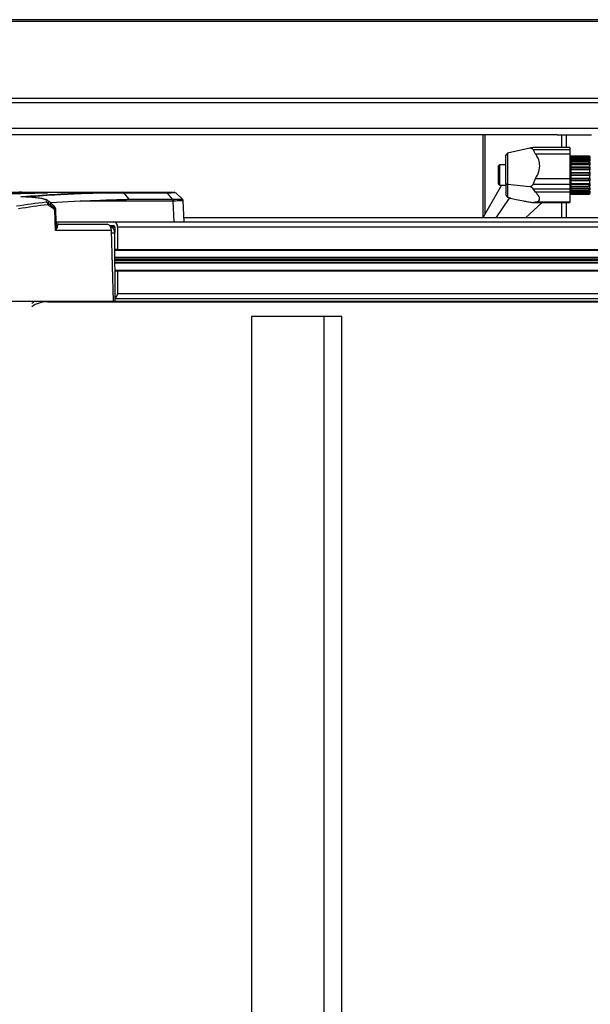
# Model space of a CAD drawing. Header units: millimetres. Extents: x 0 to 420, y 0 to 297.
# Tile 13 of 62: x 107 to 122, y 106 to 132. Entities that reach past the tile are written whole.
import ezdxf

# ---------------------------------------------------------------- set-up
doc = ezdxf.new("R2010")
doc.units = ezdxf.units.MM

msp = doc.modelspace()

# ---------------------------------------------------------------- linework, layer by layer
at = {"color": 7, "linetype": 'Continuous', "lineweight": 25}
for p, q in [((147.15111, 131.91823), (103.25593, 131.91823)), ((147.15111, 131.86878), (103.25593, 131.86878)), ((147.15111, 129.84045), (103.25593, 129.84045)), ((147.15111, 129.72107), (103.25593, 129.72107)), ((147.15111, 129.04816), (103.25593, 129.04816)), ((121.01659, 128.87934), (103.25593, 128.87934)), ((119.05819, 128.87934), (119.05819, 126.70024)), ((119.10764, 128.87934), (119.10764, 126.78615)), ((121.01659, 128.87934), (121.13597, 128.87934)), ((121.13597, 128.87934), (121.25535, 128.87934)), ((121.13597, 128.87934), (121.13597, 128.53907)), ((121.25535, 128.87934), (121.92826, 128.87934)), ((121.25535, 128.87934), (121.25535, 128.53907)), ((120.29598, 128.52831), (119.70554, 128.39342)), ((121.35425, 128.53907), (120.37815, 128.53907)), ((120.45101, 128.36963), (120.38395, 128.48897)), ((120.38395, 128.48897), (121.35425, 128.48897)), ((121.35425, 128.53907), (121.35425, 128.48897)), ((121.35425, 128.48897), (121.35425, 128.36963)), ((119.70554, 128.39342), (119.66597, 128.34003)), ((119.66597, 127.58854), (119.66597, 128.34003)), ((119.70554, 128.39342), (119.70554, 127.56541)), ((121.35425, 128.36963), (120.45101, 128.36963)), ((121.35425, 128.36963), (121.35425, 127.72137)), ((121.37451, 128.3222), (121.35425, 128.3222)), ((121.37451, 127.34472), (121.37451, 128.3222)), ((121.38126, 128.25467), (121.37451, 128.25467)), ((121.38126, 128.32211), (121.86073, 128.32211)), ((121.38126, 128.31119), (121.38126, 128.32211)), ((121.86073, 128.31119), (121.38126, 128.31119)), ((121.38126, 128.31119), (121.38126, 128.30038)), ((121.38126, 128.30038), (121.86073, 128.30038)), ((121.38126, 128.26488), (121.38126, 128.30038)), ((121.88099, 128.26488), (121.38126, 128.26488)), ((121.38126, 128.26488), (121.38126, 128.25447)), ((121.86073, 128.25447), (121.38126, 128.25447)), ((121.38126, 128.25447), (121.38126, 128.23122)), ((121.38126, 128.23122), (121.86073, 128.23122)), ((121.38126, 128.1953), (121.38126, 128.23122)), ((121.88099, 128.1953), (121.38126, 128.1953)), ((121.38126, 128.1953), (121.38126, 128.1548)), ((121.86073, 128.32211), (121.88099, 128.30194)), ((121.86073, 128.32211), (121.86073, 128.3194)), ((121.86073, 128.30038), (121.86073, 128.31119)), ((121.88099, 128.29349), (121.86073, 128.31119)), ((121.86073, 128.30038), (121.88099, 128.27774)), ((121.86073, 128.23122), (121.86073, 128.25447)), ((121.88099, 128.24222), (121.86073, 128.25447)), ((121.86073, 128.23122), (121.88099, 128.20831)), ((121.88099, 128.30194), (121.87863, 128.3043)), ((121.88099, 128.30194), (121.88099, 128.29349)), ((121.88099, 128.29349), (121.88099, 128.27774)), ((121.88099, 128.27774), (121.88099, 128.26488)), ((121.88099, 128.24318), (121.88099, 128.26488)), ((121.88099, 128.24222), (121.88099, 128.20831)), ((121.88099, 128.20831), (121.88099, 128.1953)), ((121.88099, 128.146), (121.88099, 128.1953)), ((119.4994, 128.08585), (119.46338, 128.04983)), ((119.46338, 128.04983), (119.46338, 127.59801)), ((119.66597, 128.08585), (119.4994, 128.08585)), ((119.4994, 128.08585), (119.4994, 127.56452)), ((121.86073, 128.1548), (121.38126, 128.1548)), ((121.38126, 128.1548), (121.38126, 128.12138)), ((121.38126, 128.12138), (121.86073, 128.12138)), ((121.38126, 128.08857), (121.38126, 128.12138)), ((121.88099, 128.08857), (121.38126, 128.08857)), ((121.38126, 128.08857), (121.38126, 128.02442)), ((121.38126, 128.02442), (121.88099, 128.02442)), ((121.38126, 128.02194), (121.38126, 128.02442)), ((121.86073, 128.02194), (121.38126, 128.02194)), ((121.38126, 128.02194), (121.38126, 127.98162)), ((121.38126, 127.98162), (121.86073, 127.98162)), ((121.38126, 127.95513), (121.38126, 127.98162)), ((121.88099, 127.95513), (121.38126, 127.95513)), ((121.38126, 127.95513), (121.38126, 127.88241)), ((121.86073, 128.12138), (121.86073, 128.1548)), ((121.88099, 128.14919), (121.86073, 128.1548)), ((121.86073, 128.12138), (121.88099, 128.10046)), ((121.88099, 128.02352), (121.86073, 128.02194)), ((121.86073, 128.02194), (121.86073, 127.98162)), ((121.86073, 127.98162), (121.88099, 127.96473)), ((121.8945, 128.15338), (121.88099, 128.15338)), ((121.88099, 128.14919), (121.88099, 128.10046)), ((121.88099, 128.10046), (121.88099, 128.08857)), ((121.88099, 128.02442), (121.88099, 128.08857)), ((121.88099, 128.02442), (121.88099, 128.02352)), ((121.88099, 128.02352), (121.88099, 127.96473)), ((121.88099, 127.96473), (121.88099, 127.95513)), ((121.88099, 127.88241), (121.88099, 127.95513)), ((120.38395, 127.57048), (120.45101, 127.72137)), ((120.45101, 127.72137), (121.35425, 127.72137)), ((121.35425, 127.72137), (121.35425, 127.57048)), ((121.38126, 127.88241), (121.88099, 127.88241)), ((121.38126, 127.8689), (121.38126, 127.88241)), ((121.86073, 127.8689), (121.38126, 127.8689)), ((121.38126, 127.8689), (121.38126, 127.82562)), ((121.38126, 127.82562), (121.86073, 127.82562)), ((121.38126, 127.80804), (121.38126, 127.82562)), ((121.88099, 127.80804), (121.38126, 127.80804)), ((121.38126, 127.80804), (121.38126, 127.73387)), ((121.38126, 127.73387), (121.88099, 127.73387)), ((121.38126, 127.71065), (121.38126, 127.73387)), ((121.86073, 127.71065), (121.38126, 127.71065)), ((121.38126, 127.71065), (121.38126, 127.66866)), ((121.38126, 127.66866), (121.86073, 127.66866)), ((121.38126, 127.66171), (121.38126, 127.66866)), ((121.88099, 127.66171), (121.38126, 127.66171)), ((121.38126, 127.66171), (121.38126, 127.59334)), ((121.88099, 127.87751), (121.86073, 127.8689)), ((121.86073, 127.8689), (121.86073, 127.82562)), ((121.86073, 127.82562), (121.88099, 127.81441)), ((121.88099, 127.72546), (121.86073, 127.71065)), ((121.86073, 127.66866), (121.86073, 127.71065)), ((121.86073, 127.66866), (121.88099, 127.66423)), ((121.88099, 127.88241), (121.88099, 127.87751)), ((121.88099, 127.87751), (121.88099, 127.81441)), ((121.88099, 127.81441), (121.88099, 127.80804)), ((121.88099, 127.73387), (121.88099, 127.80804)), ((121.88099, 127.73387), (121.88099, 127.72546)), ((121.88099, 127.72546), (121.88099, 127.66423)), ((121.88099, 127.66423), (121.88099, 127.66171)), ((121.88099, 127.59334), (121.88099, 127.66171)), ((119.54475, 127.5456), (119.05154, 126.68869)), ((119.46338, 127.59801), (119.46338, 127.58161)), ((119.46338, 127.58161), (119.4994, 127.5456)), ((119.4994, 127.56452), (119.4994, 127.5456)), ((119.4994, 127.5456), (119.66597, 127.5456)), ((119.66597, 127.58854), (119.70554, 127.56541)), ((119.66597, 127.58854), (119.66597, 127.28457)), ((120.29598, 127.50696), (119.70554, 127.56541)), ((119.70554, 127.56541), (119.70554, 127.23074)), ((121.35425, 127.57048), (120.38395, 127.57048)), ((120.38395, 127.45606), (121.35425, 127.45606)), ((120.45101, 127.36274), (120.38395, 127.45606)), ((121.35425, 127.57048), (121.35425, 127.45606)), ((121.35425, 127.45606), (121.35425, 127.36274)), ((121.38126, 127.59334), (121.88099, 127.59334)), ((121.38126, 127.56268), (121.38126, 127.59334)), ((121.86073, 127.56268), (121.38126, 127.56268)), ((121.38126, 127.56268), (121.38126, 127.52609)), ((121.38126, 127.53045), (121.38126, 127.47458)), ((121.38126, 127.52609), (121.86073, 127.52609)), ((121.38126, 127.47458), (121.88099, 127.47458)), ((121.38126, 127.43949), (121.38126, 127.47458)), ((121.86073, 127.43949), (121.38126, 127.43949)), ((121.38126, 127.43949), (121.38126, 127.41187)), ((121.38126, 127.41187), (121.86073, 127.41187)), ((121.38126, 127.41187), (121.38126, 127.38922)), ((121.88099, 127.58223), (121.86073, 127.56268)), ((121.86073, 127.52609), (121.86073, 127.56268)), ((121.86073, 127.52609), (121.88099, 127.52887)), ((121.88099, 127.46187), (121.86073, 127.43949)), ((121.86073, 127.41187), (121.86073, 127.43949)), ((121.86073, 127.41187), (121.88099, 127.42159)), ((121.88099, 127.59334), (121.88099, 127.58223)), ((121.88099, 127.58223), (121.88099, 127.52887)), ((121.88099, 127.47458), (121.88099, 127.53045)), ((121.88099, 127.47807), (121.8945, 127.47807)), ((121.88099, 127.47458), (121.88099, 127.46187)), ((121.88099, 127.46187), (121.88099, 127.42159)), ((121.88099, 127.38922), (121.88099, 127.42097)), ((106.87758, 127.35989), (106.87673, 127.35989)), ((106.87758, 127.35989), (109.54985, 127.35989)), ((109.54985, 127.35989), (109.54907, 127.35989)), ((109.54985, 127.35989), (110.69786, 127.35989)), ((109.71368, 127.17649), (109.58302, 127.34174)), ((109.58381, 127.34174), (109.58302, 127.34174)), ((110.73182, 127.34174), (109.58381, 127.34174)), ((109.71368, 127.17649), (110.86247, 127.17649)), ((110.86247, 127.17649), (110.73182, 127.34174)), ((111.12414, 127.1781), (110.94479, 127.34304)), ((119.40576, 126.68869), (119.76148, 127.20476)), ((119.66597, 127.28457), (119.70554, 127.23074)), ((119.70561, 127.23072), (119.70554, 127.23074)), ((119.70561, 127.23072), (119.74055, 127.22259)), ((119.76148, 127.20476), (119.77602, 127.20476)), ((119.77692, 127.20285), (119.93858, 127.1717)), ((119.93858, 127.1717), (120.08564, 127.14247)), ((121.35425, 127.36274), (120.45101, 127.36274)), ((121.35425, 127.36274), (121.35425, 127.10642)), ((121.35425, 127.30924), (121.37451, 127.30924)), ((121.37451, 127.37677), (121.38126, 127.37677)), ((121.37451, 127.30924), (121.37451, 127.34472)), ((121.38126, 127.38922), (121.88099, 127.38922)), ((121.38126, 127.35312), (121.38126, 127.38922)), ((121.86073, 127.35312), (121.38126, 127.35312)), ((121.38126, 127.35312), (121.38126, 127.33718)), ((121.38126, 127.33718), (121.86073, 127.33718)), ((121.38126, 127.31204), (121.38126, 127.33718)), ((121.86073, 127.31204), (121.38126, 127.31204)), ((121.38126, 127.31204), (121.38126, 127.30934)), ((121.38126, 127.30934), (121.86073, 127.30934)), ((121.88099, 127.37614), (121.86073, 127.35312)), ((121.86073, 127.33718), (121.86073, 127.35312)), ((121.86073, 127.33718), (121.88099, 127.35289)), ((121.88099, 127.33344), (121.86073, 127.31204)), ((121.86073, 127.30934), (121.88099, 127.3295)), ((121.86073, 127.30934), (121.86073, 127.31204)), ((121.87159, 127.3456), (121.88099, 127.3456)), ((121.87768, 127.32619), (121.88099, 127.3295)), ((121.88099, 127.38922), (121.88099, 127.37614)), ((121.88099, 127.37614), (121.88099, 127.35289)), ((121.88099, 127.3456), (121.88099, 127.35289)), ((121.88099, 127.3456), (121.88099, 127.33344)), ((121.88099, 127.33344), (121.88099, 127.3295)), ((107.56708, 127.13646), (107.5703, 127.13332)), ((108.41764, 127.12947), (107.63654, 127.07983)), ((107.76776, 126.34987), (107.74839, 126.89502)), ((107.77119, 126.91575), (107.76805, 126.89619)), ((107.78804, 126.58092), (107.77633, 126.91641)), ((110.87849, 127.12946), (108.41764, 127.12946)), ((110.87891, 127.12947), (110.87849, 127.12946)), ((110.9053, 126.58328), (110.87891, 127.12947)), ((111.17136, 126.58328), (111.14481, 127.1327)), ((120.62034, 127.09237), (120.18126, 126.68869)), ((120.37765, 127.09237), (121.35425, 127.09237)), ((120.38395, 127.0929), (120.45101, 127.10642)), ((121.35425, 127.0929), (120.38395, 127.0929)), ((120.45101, 127.10642), (121.35425, 127.10642)), ((121.13597, 127.09237), (121.13597, 126.68869)), ((121.25535, 127.09237), (121.25535, 126.68869)), ((121.35425, 127.10642), (121.35425, 127.0929)), ((121.35425, 127.0929), (121.35425, 127.09237)), ((163.62033, 126.68869), (111.16627, 126.68869)), ((107.78778, 126.58092), (107.78804, 126.58092)), ((107.78796, 126.58328), (109.31034, 126.58328)), ((107.85527, 126.51575), (109.13093, 126.51575)), ((109.20297, 126.48198), (109.31034, 126.48198)), ((109.22726, 126.44822), (109.33421, 126.44822)), ((109.31034, 126.58328), (171.3875, 126.58328)), ((109.33421, 126.44822), (109.33421, 126.29953)), ((109.40584, 126.44822), (109.40584, 125.85057)), ((109.40584, 126.44822), (171.483, 126.44822)), ((109.25234, 126.34987), (107.76776, 126.34987)), ((109.29825, 124.48982), (109.25234, 126.34987)), ((109.33494, 126.28234), (109.254, 126.28234)), ((109.346, 124.48982), (109.33494, 126.28234)), ((109.40584, 125.85057), (109.33761, 125.85057)), ((109.40584, 125.85057), (171.483, 125.85057)), ((109.33771, 125.83369), (170.7524, 125.83369)), ((109.33888, 125.64483), (170.7524, 125.64483)), ((109.33895, 125.6329), (170.74891, 125.6329)), ((109.33926, 125.58224), (170.71314, 125.58224)), ((109.33941, 125.55838), (170.71314, 125.55838)), ((109.33972, 125.50773), (170.74891, 125.50773)), ((109.3398, 125.4958), (170.7524, 125.4958)), ((109.34096, 125.30694), (170.7524, 125.30694)), ((109.34106, 125.29006), (109.40584, 125.29006)), ((109.40584, 125.29006), (109.40584, 124.69241)), ((109.40584, 125.29006), (171.483, 125.29006)), ((109.34559, 124.55735), (171.3875, 124.55735)), ((109.40584, 124.69241), (171.483, 124.69241)), ((106.55171, 124.48982), (109.29825, 124.48982)), ((107.55467, 124.47005), (169.63183, 124.47005)), ((107.89697, 124.48162), (169.97413, 124.48162)), ((109.29825, 124.48982), (109.346, 124.48982)), ((112.9429, 124.08463), (112.9429, 87.75293)), ((114.85297, 124.08463), (112.9429, 124.08463)), ((115.33048, 124.08463), (114.85297, 124.08463)), ((114.85297, 124.08463), (114.85297, 87.75293)), ((115.33048, 87.75293), (115.33048, 124.08463))]:
    msp.add_line(p, q, dxfattribs=at)
at = {"color": 7, "linetype": 'Continuous', "lineweight": 25, "flags": 128}
for points in [[(110.93566, 127.34205), (110.92518, 127.34203), (110.82035, 127.34187), (110.73182, 127.34174), (110.73182, 127.34174), (110.73182, 127.34174)], [(107.76805, 126.89619), (107.77284, 126.76122), (107.78313, 126.47155)], [(107.20437, 124.48982), (107.20296, 124.48627), (107.19813, 124.4748)]]:
    msp.add_lwpolyline(points, dxfattribs=at)
at = {"color": 7, "linetype": 'Continuous', "lineweight": 25}
for centre, radius, start, end in [((109.54826, 127.31606), 0.04385, 35.849393, 87.921458), ((110.79898, 127.12852), 0.07993, 0.680167, 36.89191), ((110.90014, 127.29236), 0.06753, 54.528638, 90.000282), ((107.52185, 127.03093), 0.06761, 48.320573, 93.240212), ((107.50579, 127.03535), 0.06425, 357.30756, 79.021558), ((107.5255, 127.05411), 0.04952, 333.908921, 33.47082), ((107.70576, 126.91706), 0.04799, 332.652163, 34.330843), ((107.70049, 126.89359), 0.06761, 2.207221, 48.379118), ((107.73765, 127.23876), 0.34391, 271.789919, 275.070885), ((107.82749, 126.47921), 0.04502, 189.802902, 247.49287), ((107.85527, 126.58328), 0.06753, 181.999367, 246.349847), ((107.85553, 126.58328), 0.06753, 182, 270), ((107.85527, 126.58328), 0.06753, 246.350435, 269.999953), ((109.28646, 126.4651), 0.12057, 351.950533, 78.578246), ((109.30437, 126.45244), 0.03014, 351.950533, 78.578246), ((109.27063, 124.68009), 0.13577, 303.480541, 5.204809), ((107.56352, 123.73403), 0.73607, 90.688615, 124.961159), ((107.23668, 124.35559), 0.11047, 127.067457, 149.259277), ((107.56668, 123.90267), 0.67085, 125.304227, 126.240393), ((107.14362, 124.49736), 0.05899, 306.835591, 337.518783), ((107.55459, 129.54006), 5.07001, 270.000875, 273.872096), ((107.88936, 124.58803), 0.10668, 274.091241, 292.981247)]:
    msp.add_arc(centre, radius, start, end, dxfattribs=at)
for centre, major_axis, ratio, start_param, end_param in [((119.76065, 127.1093), (0.009, 0.10128), 0.2128966, 5.90858464, 6.64310183), ((119.94346, 129.29795), (0.18662, 2.0954), 0.21307674, 3.18617608, 3.20856956), ((112.54542, 59.82884), (-1.66459, 67.52079), 0.7068919, 0.07060029, 0.08698501), ((112.59316, 59.83002), (-1.66459, 67.45325), 0.70689147, 0.07058287, 0.0869676), ((109.13301, 126.34692), (-0.00417, 0.1688), 0.70689147, 4.7123996, 6.26574264), ((109.21556, 126.27939), (0.00208, 0.16882), 0.70705294, 4.73856759, 6.19915122)]:
    msp.add_ellipse(centre, major_axis=major_axis, ratio=ratio, start_param=start_param, end_param=end_param, dxfattribs=at)
for points, knots in [([(120.37815, 128.53902), (120.37797, 128.53903), (120.37443, 128.53934), (120.34762, 128.53654), (120.31836, 128.53188), (120.29598, 128.52831)], [0, 0, 0, 0, 0.0126715, 0.24492867, 1, 1, 1, 1]), ([(120.38395, 128.48897), (120.38206, 128.49235), (120.37711, 128.50117), (120.34857, 128.51801), (120.31877, 128.52385), (120.29598, 128.52831)], [0, 0, 0, 0, 0.12760806, 0.3328275, 1, 1, 1, 1]), ([(120.45101, 127.72137), (120.48274, 127.7818), (120.54644, 127.90312), (120.56735, 128.0952), (120.52834, 128.25438), (120.47513, 128.33369), (120.45101, 128.36963)], [0, 0, 0, 0, 0.27442733, 0.55093428, 0.79647005, 1, 1, 1, 1]), ([(120.38395, 127.57048), (120.38206, 127.56608), (120.37711, 127.5546), (120.34857, 127.52908), (120.31877, 127.51655), (120.29598, 127.50696)], [0, 0, 0, 0, 0.12760823, 0.33282789, 1, 1, 1, 1]), ([(120.38395, 127.45606), (120.38206, 127.45889), (120.37711, 127.46628), (120.34857, 127.48561), (120.31877, 127.49771), (120.29598, 127.50696)], [0, 0, 0, 0, 0.12760806, 0.33282749, 1, 1, 1, 1]), ([(106.87673, 127.35989), (106.6843, 127.35906), (106.19905, 127.35697), (105.56718, 127.33723), (105.09668, 127.31866), (104.91914, 127.30713), (104.88803, 127.30511)], [0, 0, 0, 0, 0.29036251, 0.73219207, 0.95306202, 1, 1, 1, 1]), ([(107.55959, 127.34719), (107.55457, 127.34624), (107.54451, 127.34434), (107.45196, 127.34015), (107.31357, 127.3353), (107.13939, 127.33029), (106.97374, 127.32641), (106.81353, 127.32351), (106.66557, 127.32181), (106.53756, 127.32204), (106.46246, 127.32394), (106.46006, 127.32621), (106.45909, 127.32713)], [0, 0, 0, 0, 0.1074627, 0.21496219, 0.3224774, 0.42997428, 0.53745596, 0.60464747, 0.71202208, 0.81941387, 0.9268526, 1, 1, 1, 1]), ([(106.60101, 127.33775), (106.60249, 127.33782), (106.63834, 127.33952), (106.75342, 127.34252), (106.89348, 127.34542), (106.97949, 127.34667), (107.00336, 127.34702)], [0, 0, 0, 0, 0.01767937, 0.42976778, 0.84178497, 1, 1, 1, 1]), ([(106.85445, 127.24194), (106.90678, 127.24644), (107.22638, 127.27394), (107.68013, 127.30524), (108.34973, 127.33851), (108.92806, 127.35671), (109.37273, 127.35899), (109.54907, 127.35989)], [0, 0, 0, 0, 0.0583884, 0.35660668, 0.50571149, 0.80398162, 1, 1, 1, 1]), ([(107.45259, 127.18177), (107.44637, 127.18395), (107.41572, 127.19468), (107.31541, 127.20925), (107.15129, 127.22587), (106.98967, 127.23593), (106.88265, 127.24068), (106.85445, 127.24194)], [0, 0, 0, 0, 0.07260597, 0.35797196, 0.63027658, 0.90258087, 1, 1, 1, 1]), ([(107.00336, 127.34702), (107.04179, 127.34751), (107.14225, 127.34879), (107.29682, 127.34991), (107.43954, 127.35015), (107.53794, 127.34938), (107.55237, 127.34792), (107.55959, 127.34719)], [0, 0, 0, 0, 0.13408815, 0.35047037, 0.56703551, 0.78350059, 1, 1, 1, 1]), ([(109.58302, 127.34174), (109.40674, 127.34085), (108.96221, 127.33858), (108.38407, 127.32043), (107.71469, 127.2871), (107.30011, 127.25884), (107.01958, 127.23499), (107.00626, 127.23386)], [0, 0, 0, 0, 0.20493789, 0.51678035, 0.67266997, 0.98445836, 1, 1, 1, 1]), ([(107.51803, 127.09842), (107.52786, 127.11093), (107.54688, 127.1351), (107.52089, 127.16223), (107.47294, 127.17595), (107.45259, 127.18177)], [0, 0, 0, 0, 0.38139077, 0.73752217, 1, 1, 1, 1]), ([(107.56859, 127.13867), (107.56424, 127.14233), (107.54786, 127.15609), (107.52033, 127.16759), (107.48969, 127.17565), (107.47586, 127.17929)], [0, 0, 0, 0, 0.16577145, 0.62330332, 1, 1, 1, 1]), ([(108.41764, 127.12946), (108.44793, 127.13075), (108.59964, 127.1372), (108.85742, 127.14772), (109.14967, 127.15866), (109.3628, 127.16592), (109.49381, 127.17007), (109.57492, 127.17252), (109.62548, 127.174), (109.65867, 127.17495), (109.68019, 127.17555), (109.6931, 127.17591), (109.701, 127.17613), (109.70585, 127.17627), (109.70883, 127.17635), (109.71066, 127.1764), (109.71179, 127.17643), (109.71249, 127.17645), (109.71292, 127.17646), (109.7132, 127.17647), (109.71338, 127.17648), (109.7135, 127.17648), (109.71357, 127.17648), (109.71361, 127.17649), (109.71363, 127.17649), (109.71365, 127.17649), (109.71366, 127.17649), (109.71367, 127.17649), (109.71367, 127.17649), (109.71367, 127.17649), (109.71367, 127.17649), (109.71368, 127.17649), (109.71368, 127.17649), (109.71368, 127.17649), (109.71368, 127.17649), (109.71368, 127.17649)], [0, 0, 0, 0, 0.06939873, 0.34752161, 0.5933705, 0.74578811, 0.84271713, 0.89842446, 0.93489172, 0.96069652, 0.97590122, 0.98516602, 0.99084945, 0.99434227, 0.99649004, 0.99781199, 0.99862722, 0.99913169, 0.99944566, 0.99964268, 0.99978644, 0.99986783, 0.9999161, 0.99994578, 0.99996701, 0.99997917, 0.99998653, 0.99999183, 0.99999482, 0.99999662, 0.99999795, 0.99999869, 0.99999915, 0.99999959, 1, 1, 1, 1]), ([(110.69786, 127.35989), (110.74968, 127.35989), (110.82914, 127.35989), (110.89125, 127.35989), (110.8908, 127.35989), (110.89055, 127.35989)], [0, 0, 0, 0, 0.45327751, 0.6950602, 1, 1, 1, 1]), ([(110.86247, 127.17649), (110.86247, 127.17649), (110.86262, 127.1765), (110.86276, 127.1765), (110.86291, 127.1765)], [0, 0, 0, 0, 0.00627429, 1, 1, 1, 1]), ([(110.86247, 127.17649), (110.86614, 127.17091), (110.87217, 127.16174), (110.87718, 127.14512), (110.87803, 127.13491), (110.87849, 127.12946)], [0, 0, 0, 0, 0.419596, 0.68990633, 1, 1, 1, 1]), ([(110.86291, 127.1765), (110.88215, 127.17668), (110.93735, 127.17721), (111.013, 127.17795), (111.07776, 127.17859), (111.11691, 127.179), (111.12003, 127.17905), (111.1215, 127.17907)], [0, 0, 0, 0, 0.11988334, 0.34381077, 0.57421567, 0.79811041, 1, 1, 1, 1]), ([(111.14372, 127.13266), (111.14364, 127.13739), (111.14345, 127.14934), (111.13502, 127.16539), (111.12713, 127.1763), (111.12223, 127.17979), (111.12209, 127.17989)], [0, 0, 0, 0, 0.261978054, 0.662669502, 0.990536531, 1, 1, 1, 1]), ([(119.74055, 127.22259), (119.74678, 127.22106), (119.75924, 127.21801), (119.7745, 127.21321), (119.78483, 127.20908), (119.78973, 127.20593), (119.788, 127.20503), (119.78714, 127.20458)], [0, 0, 0, 0, 0.20043192, 0.4010268, 0.59862214, 0.79852681, 1, 1, 1, 1]), ([(120.08564, 127.14247), (120.1276, 127.13427), (120.21223, 127.11774), (120.30608, 127.10078), (120.35994, 127.09354), (120.37786, 127.09189), (120.38271, 127.09269), (120.38395, 127.0929)], [0, 0, 0, 0, 0.393287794, 0.793108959, 0.880676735, 0.96920839, 1, 1, 1, 1]), ([(120.45101, 127.10642), (120.48274, 127.11423), (120.54644, 127.1299), (120.56735, 127.1951), (120.52834, 127.278), (120.47513, 127.33631), (120.45101, 127.36274)], [0, 0, 0, 0, 0.27442733, 0.55093428, 0.79647005, 1, 1, 1, 1]), ([(107.5703, 127.13332), (107.57702, 127.12831), (107.59718, 127.11326), (107.57896, 127.09416), (107.5668, 127.08142)], [0, 0, 0, 0, 0.33322723, 1, 1, 1, 1]), ([(107.5668, 127.08142), (107.59667, 127.05881), (107.65641, 127.0136), (107.71573, 126.96729), (107.74539, 126.94413)], [0, 0, 0, 0, 0.50002177, 1, 1, 1, 1]), ([(107.74839, 126.89502), (107.71876, 126.91818), (107.65949, 126.9645), (107.59981, 127.00972), (107.56997, 127.03233)], [0, 0, 0, 0, 0.50001951, 1, 1, 1, 1]), ([(107.74411, 126.98366), (107.71593, 127.00885), (107.65957, 127.05924), (107.60322, 127.10963), (107.57504, 127.13482)], [0, 0, 0, 0, 0.50000534, 1, 1, 1, 1]), ([(107.77558, 126.915), (107.77582, 126.91626), (107.77865, 126.93142), (107.76381, 126.96274), (107.74757, 126.98255), (107.73777, 126.98871), (107.73662, 126.98943)], [0, 0, 0, 0, 0.04087361, 0.49493758, 0.94116385, 1, 1, 1, 1]), ([(107.74539, 126.94413), (107.75256, 126.95514), (107.76202, 126.96967), (107.74315, 126.98131), (107.73859, 126.98413)], [0, 0, 0, 0, 0.75822148, 1, 1, 1, 1]), ([(111.14321, 127.13262), (111.1417, 127.13259), (111.13848, 127.13252), (111.09909, 127.13204), (111.03251, 127.13125), (110.95552, 127.13035), (110.89858, 127.12969), (110.87891, 127.12947)], [0, 0, 0, 0, 0.19841978, 0.42563924, 0.65286646, 0.88009425, 1, 1, 1, 1]), ([(107.76776, 126.34987), (107.76782, 126.35012), (107.77124, 126.36472), (107.77989, 126.40575), (107.78186, 126.44569), (107.78313, 126.47155)], [0, 0, 0, 0, 0.00619171, 0.356316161, 1, 1, 1, 1]), ([(107.81026, 126.43762), (107.8042, 126.41902), (107.79483, 126.39029), (107.77529, 126.36058), (107.76787, 126.35003), (107.76776, 126.34987)], [0, 0, 0, 0, 0.643999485, 0.994644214, 1, 1, 1, 1]), ([(107.78313, 126.47155), (107.78358, 126.49419), (107.7841, 126.52109), (107.78571, 126.55947), (107.78699, 126.57837), (107.78762, 126.5804), (107.78778, 126.58092)], [0, 0, 0, 0, 0.32549754, 0.38674551, 0.84101643, 1, 1, 1, 1]), ([(107.85527, 126.51575), (107.85275, 126.51532), (107.84311, 126.5137), (107.8267, 126.49745), (107.81534, 126.45611), (107.81026, 126.43762)], [0, 0, 0, 0, 0.16343986, 0.62607531, 1, 1, 1, 1])]:
    msp.add_open_spline(points, degree=3, knots=knots, dxfattribs=at)
for points in [[(109.58303, 127.34174), (109.58063, 127.34446), (109.57585, 127.34989), (109.56741, 127.35551), (109.55841, 127.3592), (109.55218, 127.35966), (109.54907, 127.35989)], [(110.73182, 127.34174), (110.72943, 127.34446), (110.72464, 127.34989), (110.7162, 127.35551), (110.70721, 127.3592), (110.70098, 127.35966), (110.69786, 127.35989)]]:
    msp.add_open_spline(points, degree=3, dxfattribs=at)

doc.saveas('drawing.dxf')
